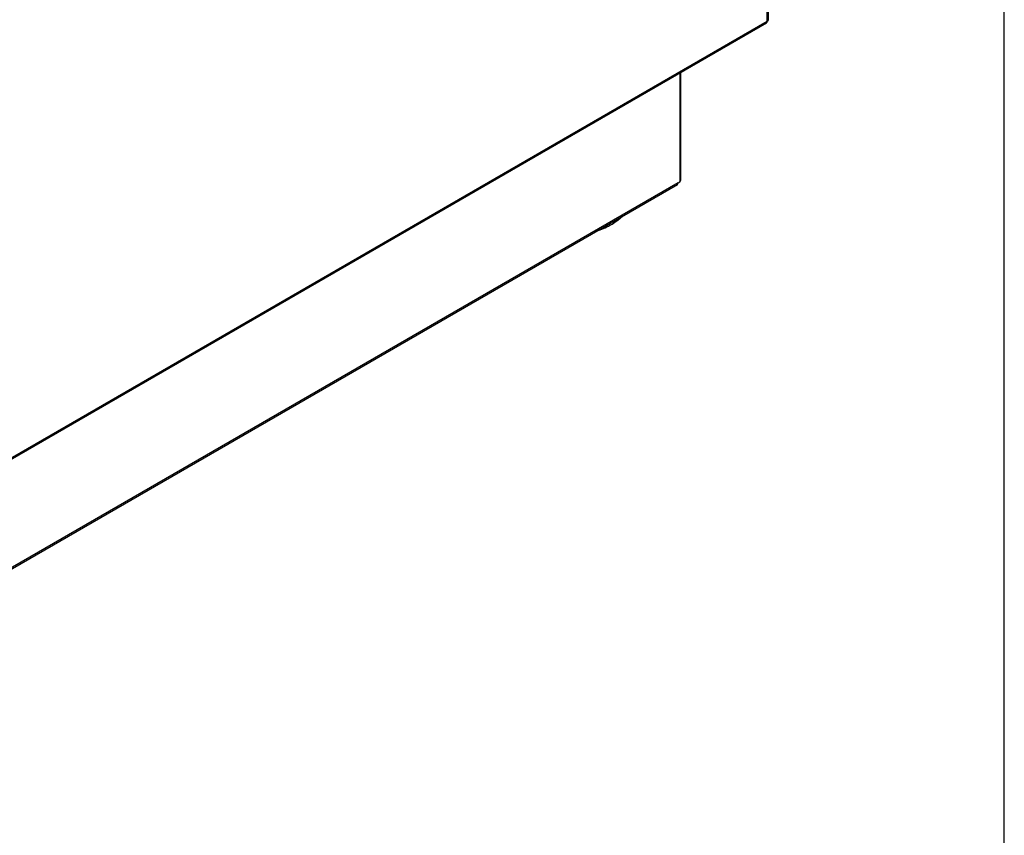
# Model space of a CAD drawing. Header units: millimetres. Extents: x 0 to 287, y 0 to 200.
# Tile 62 of 68: x 255 to 287, y 80 to 107. Entities that reach past the tile are written whole.
import ezdxf

# ---------------------------------------------------------------- set-up
doc = ezdxf.new("R2010")
doc.units = ezdxf.units.MM
for name, color, linetype in [('130.193_BW4C_CTM', 7, 'Continuous'), ('Défaut', 7, 'Continuous'), ('Marges', 7, 'Continuous')]:
    doc.layers.add(name, color=color, linetype=linetype)

# ---------------------------------------------------------------- blocks, each defined once
blk = doc.blocks.new('SE3')
at = {"layer": '130.193_BW4C_CTM', "color": 7, "linetype": 'Continuous'}
for p, q in [((279.184, 107.075), (279.184, 128.108)), ((279.219, 107.124), (279.219, 128.157)), ((246.095, 87.93), (279.159, 107.02)), ((246.12, 87.985), (279.184, 107.075)), ((276.299, 105.369), (276.299, 101.784)), ((276.334, 101.833), (276.334, 105.389)), ((276.242, 101.751), (244.567, 83.464)), ((244.567, 83.423), (276.218, 101.696)), ((276.242, 101.751), (276.299, 101.784)), ((273.994, 100.347), (274.065, 100.388))]:
    blk.add_line(p, q, dxfattribs=at)
for centre, major_axis, start_param, end_param in [((279.099, 107.124), (-0.06, 0.104), 3.141584, 3.926991), ((279.099, 107.124), (-0.12, 0), 2.356194, 3.141593), ((276.158, 101.8), (-0.06, 0.104), 3.141593, 3.926991), ((276.214, 101.833), (-0.12, 0), 2.356194, 3.141593), ((272.65, 101.123), (-1.9, 0), 2.064437, 2.356194), ((272.65, 101.204), (2, 0), 5.213468, 5.782106)]:
    blk.add_ellipse(centre, major_axis=major_axis, ratio=0.57735, start_param=start_param, end_param=end_param, dxfattribs=at)

msp = doc.modelspace()

# ---------------------------------------------------------------- linework, layer by layer
at = {"layer": 'Marges', "color": 7, "linetype": 'Continuous'}
msp.add_line((287, 10), (287, 200), dxfattribs=at)

# ---------------------------------------------------------------- block references
at = {"layer": 'Défaut'}
msp.add_blockref('SE3', (0, 0), dxfattribs=at)

doc.saveas('drawing.dxf')
